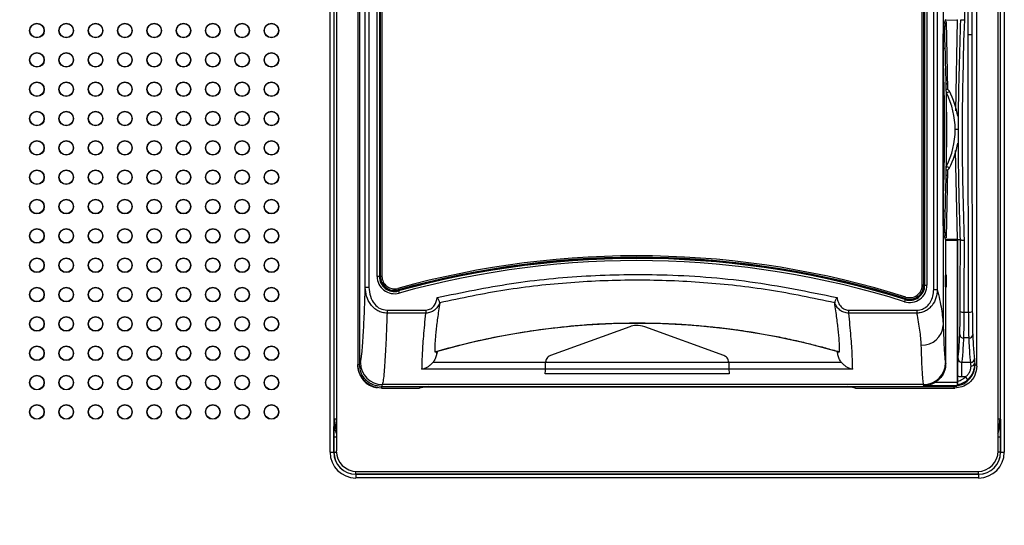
# Model space of a CAD drawing. Header units: millimetres. Extents: x 1141 to 9683, y 1625 to 6203.
# Tile 16 of 118: x 1621 to 1756, y 2592 to 2661. Entities that reach past the tile are written whole.
import ezdxf

# ---------------------------------------------------------------- set-up
doc = ezdxf.new("R2010")
doc.units = ezdxf.units.MM
doc.header["$LTSCALE"] = 25

msp = doc.modelspace()

# ---------------------------------------------------------------- linework, layer by layer
at = {"color": 7, "linetype": 'Continuous', "lineweight": 25}
for p, q in [((1663.59, 2602.18), (1663.59, 2725.17)), ((1664.09, 2725.17), (1664.09, 2602.18)), ((1755.07, 2602.18), (1755.07, 2725.17)), ((1755.57, 2725.17), (1755.57, 2602.18)), ((1664.16, 2606.75), (1664.16, 2718.1)), ((1664.44, 2717.95), (1664.44, 2602.37)), ((1754.73, 2602.37), (1754.73, 2717.95)), ((1755, 2718.1), (1755, 2606.75)), ((1667.36, 2713.17), (1667.36, 2614.17)), ((1667.58, 2713.17), (1667.58, 2614.17)), ((1751.81, 2613.94), (1751.81, 2713.39)), ((1668.39, 2624.66), (1668.39, 2708.75)), ((1668.89, 2708.75), (1668.89, 2624.66)), ((1670, 2626.16), (1670, 2708.09)), ((1670.31, 2708.09), (1670.31, 2626.16)), ((1670.36, 2708.09), (1670.36, 2626.16)), ((1670.46, 2626.16), (1670.46, 2708.09)), ((1670.66, 2708.09), (1670.66, 2626.16)), ((1744.37, 2624.96), (1744.37, 2680.2)), ((1744.57, 2680.2), (1744.57, 2624.96)), ((1744.66, 2624.96), (1744.66, 2680.21)), ((1744.72, 2624.96), (1744.72, 2680.21)), ((1745.02, 2680.21), (1745.02, 2624.96)), ((1747.24, 2680.92), (1747.24, 2619.45)), ((1745.94, 2624.36), (1745.94, 2678.71)), ((1746.43, 2678.71), (1746.43, 2624.36)), ((1747.29, 2660.34), (1747.58, 2661.22)), ((1747.56, 2661.13), (1749.13, 2661.11)), ((1747.65, 2660.9), (1747.83, 2651.63)), ((1749.13, 2661.11), (1748.92, 2648.75)), ((1750.13, 2661.15), (1750.05, 2659.15)), ((1750.64, 2659.15), (1751.14, 2659.15)), ((1747.24, 2634.99), (1747.24, 2657.34)), ((1747.83, 2652.4), (1747.65, 2652.4)), ((1747.83, 2652.4), (1747.83, 2651.63)), ((1749.22, 2646.17), (1748.87, 2646.17)), ((1748.86, 2643.33), (1749.13, 2631.23)), ((1747.83, 2640.7), (1747.65, 2631.44)), ((1747.83, 2639.94), (1747.65, 2639.93)), ((1747.83, 2640.7), (1747.83, 2639.94)), ((1747.58, 2631.12), (1747.29, 2631.99)), ((1749.13, 2631.23), (1747.56, 2631.2)), ((1747.58, 2631.12), (1749.11, 2631.15)), ((1747.58, 2626.33), (1747.58, 2631.12)), ((1747.58, 2631.12), (1749.13, 2631.12)), ((1749.11, 2631.15), (1749.11, 2631.15)), ((1749.11, 2631.12), (1749.11, 2631.15)), ((1749.13, 2631.12), (1749.13, 2611.76)), ((1749.19, 2631.17), (1749.19, 2611.25)), ((1670.31, 2626.16), (1670, 2626.16)), ((1670.36, 2626.16), (1670.31, 2626.16)), ((1670.66, 2626.16), (1670.46, 2626.16)), ((1747.56, 2625.47), (1747.56, 2625.55)), ((1747.58, 2626.3), (1747.58, 2626.33)), ((1747.68, 2626.33), (1747.58, 2626.33)), ((1747.68, 2624.72), (1747.68, 2626.33)), ((1668.89, 2624.66), (1668.39, 2624.66)), ((1672.82, 2624.52), (1672.87, 2624.33)), ((1672.9, 2624.23), (1672.91, 2624.18)), ((1672.91, 2624.18), (1672.99, 2623.89)), ((1744.57, 2624.96), (1744.37, 2624.96)), ((1744.66, 2624.96), (1744.72, 2624.96)), ((1744.72, 2624.96), (1745.02, 2624.96)), ((1745.94, 2624.36), (1746.43, 2624.36)), ((1747.68, 2624.9), (1747.57, 2624.9)), ((1747.57, 2624.88), (1747.68, 2624.88)), ((1747.58, 2614.29), (1747.58, 2624.72)), ((1747.58, 2624.72), (1747.58, 2624.72)), ((1747.58, 2624.72), (1747.68, 2624.72)), ((1678.54, 2622.57), (1678.54, 2622.53)), ((1732.43, 2622.53), (1732.43, 2622.57)), ((1742.05, 2623), (1741.96, 2622.71)), ((1742.06, 2623.05), (1742.05, 2623)), ((1742.16, 2623.34), (1742.1, 2623.15)), ((1671.35, 2621.55), (1676.65, 2621.55)), ((1671.35, 2621.55), (1671.35, 2621.15)), ((1676.65, 2621.15), (1671.35, 2621.15)), ((1676.65, 2621.55), (1676.65, 2621.15)), ((1734.32, 2621.55), (1743.65, 2621.55)), ((1734.32, 2621.55), (1734.32, 2621.15)), ((1743.65, 2621.15), (1734.32, 2621.15)), ((1743.65, 2621.55), (1743.65, 2621.15)), ((1750.05, 2621.28), (1750.71, 2621.28)), ((1704.46, 2619.29), (1693.64, 2615.36)), ((1717.32, 2615.36), (1706.51, 2619.29)), ((1750.76, 2617.77), (1750, 2617.77)), ((1677.89, 2615.88), (1678.06, 2615.86)), ((1678.17, 2615.89), (1678.09, 2615.46)), ((1732.87, 2615.46), (1732.8, 2615.89)), ((1732.91, 2615.86), (1733.07, 2615.88)), ((1677.64, 2614.47), (1692.98, 2614.47)), ((1692.98, 2614.47), (1717.98, 2614.47)), ((1717.98, 2614.47), (1733.32, 2614.47)), ((1749.76, 2614.45), (1751, 2614.45)), ((1749.76, 2612.46), (1749.76, 2614.45)), ((1667.36, 2614.17), (1667.58, 2614.17)), ((1692.97, 2613.51), (1676.12, 2613.51)), ((1717.99, 2613.51), (1692.97, 2613.51)), ((1734.84, 2613.51), (1717.99, 2613.51)), ((1751.58, 2614.17), (1751.81, 2613.94)), ((1668.3, 2611.88), (1668.46, 2612.04)), ((1718.03, 2612.86), (1692.93, 2612.86)), ((1749.23, 2611.87), (1749.23, 2612.52)), ((1750.27, 2612.46), (1749.76, 2612.46)), ((1750.62, 2612.1), (1750.27, 2612.46)), ((1670.58, 2611.17), (1748.58, 2611.17)), ((1670.58, 2611.17), (1670.58, 2610.94)), ((1670.58, 2611.17), (1748.57, 2611.17)), ((1670.58, 2610.94), (1675.72, 2610.94)), ((1744.55, 2611.41), (1670.71, 2611.41)), ((1677.02, 2611.17), (1675.72, 2610.94)), ((1675.72, 2610.94), (1676.11, 2611.1)), ((1676.11, 2611.1), (1734.86, 2611.1)), ((1735.25, 2610.94), (1734.23, 2611.17)), ((1734.86, 2611.1), (1735.25, 2610.94)), ((1735.25, 2610.94), (1748.81, 2610.94)), ((1748.81, 2610.94), (1748.58, 2611.17)), ((1748.58, 2611.17), (1748.58, 2611.17)), ((1664.12, 2606.71), (1664.16, 2606.75)), ((1664.16, 2606.75), (1664.44, 2606.75)), ((1754.73, 2606.75), (1755, 2606.75)), ((1755, 2606.75), (1755.04, 2606.71)), ((1664.1, 2602.2), (1664.1, 2604.28)), ((1664.1, 2604.28), (1664.44, 2604.28)), ((1754.73, 2604.28), (1755.06, 2604.28)), ((1755.06, 2604.28), (1755.06, 2602.2)), ((1663.59, 2602.18), (1664.09, 2602.18)), ((1664.09, 2602.18), (1664.1, 2602.2)), ((1664.1, 2602.2), (1664.44, 2602.2)), ((1755.06, 2602.2), (1754.72, 2602.2)), ((1755.06, 2602.2), (1755.07, 2602.18)), ((1755.07, 2602.18), (1755.57, 2602.18)), ((1667.1, 2599.2), (1667.09, 2599.18)), ((1667.09, 2599.18), (1667.09, 2598.68)), ((1667.09, 2599.18), (1752.07, 2599.18)), ((1752.07, 2598.68), (1667.09, 2598.68)), ((1667.1, 2599.2), (1667.1, 2599.57)), ((1752.06, 2599.2), (1667.1, 2599.2)), ((1667.23, 2599.57), (1751.93, 2599.57)), ((1752.06, 2599.2), (1752.06, 2599.57)), ((1752.07, 2599.18), (1752.06, 2599.2)), ((1752.07, 2599.18), (1752.07, 2598.68))]:
    msp.add_line(p, q, dxfattribs=at)
at = {"color": 7, "linetype": 'Continuous', "lineweight": 25, "flags": 128}
for points in [[(1749.13, 2661.11), (1749.12, 2661.15), (1749.11, 2661.18)], [(1747.65, 2652.41), (1747.75, 2652.4), (1747.83, 2652.4)], [(1747.83, 2639.94), (1747.73, 2639.93), (1747.65, 2639.92)], [(1749.11, 2631.15), (1749.12, 2631.19), (1749.13, 2631.23)], [(1749.19, 2631.17), (1749.41, 2631.17), (1749.59, 2631.17)], [(1746.2, 2611.76), (1747.84, 2611.76), (1749.13, 2611.76)], [(1749.13, 2611.26), (1746.59, 2611.26), (1744.59, 2611.26)]]:
    msp.add_lwpolyline(points, dxfattribs=at)
at = {"color": 7, "linetype": 'Continuous', "lineweight": 25}
for centre, radius in [((1623.58, 2659.68), 1), ((1623.58, 2659.68), 0.962), ((1627.58, 2659.68), 1), ((1627.58, 2659.68), 0.962), ((1631.58, 2659.68), 1), ((1631.58, 2659.68), 0.962), ((1635.58, 2659.68), 1), ((1635.58, 2659.68), 0.962), ((1639.58, 2659.68), 1), ((1639.58, 2659.68), 0.962), ((1643.58, 2659.68), 1), ((1643.58, 2659.68), 0.962), ((1647.58, 2659.68), 1), ((1647.58, 2659.68), 0.962), ((1651.58, 2659.68), 1), ((1651.58, 2659.68), 0.962), ((1655.58, 2659.68), 1), ((1655.58, 2659.68), 0.962), ((1623.58, 2655.68), 1), ((1623.58, 2655.68), 0.962), ((1627.58, 2655.68), 1), ((1627.58, 2655.68), 0.962), ((1631.58, 2655.68), 1), ((1631.58, 2655.68), 0.962), ((1635.58, 2655.68), 1), ((1635.58, 2655.68), 0.962), ((1639.58, 2655.68), 1), ((1639.58, 2655.68), 0.962), ((1643.58, 2655.68), 1), ((1643.58, 2655.68), 0.962), ((1647.58, 2655.68), 1), ((1647.58, 2655.68), 0.962), ((1651.58, 2655.68), 1), ((1651.58, 2655.68), 0.962), ((1655.58, 2655.68), 1), ((1655.58, 2655.68), 0.962), ((1623.58, 2651.68), 1), ((1623.58, 2651.68), 0.962), ((1627.58, 2651.68), 1), ((1627.58, 2651.68), 0.962), ((1631.58, 2651.68), 1), ((1631.58, 2651.68), 0.962), ((1635.58, 2651.68), 1), ((1635.58, 2651.68), 0.962), ((1639.58, 2651.68), 1), ((1639.58, 2651.68), 0.962), ((1643.58, 2651.68), 1), ((1643.58, 2651.68), 0.962), ((1647.58, 2651.68), 1), ((1647.58, 2651.68), 0.962), ((1651.58, 2651.68), 1), ((1651.58, 2651.68), 0.962), ((1655.58, 2651.68), 1), ((1655.58, 2651.68), 0.962), ((1623.58, 2647.68), 1), ((1623.58, 2647.68), 0.962), ((1627.58, 2647.68), 1), ((1627.58, 2647.68), 0.962), ((1631.58, 2647.68), 1), ((1631.58, 2647.68), 0.962), ((1635.58, 2647.68), 1), ((1635.58, 2647.68), 0.962), ((1639.58, 2647.68), 1), ((1639.58, 2647.68), 0.962), ((1643.58, 2647.68), 1), ((1643.58, 2647.68), 0.962), ((1647.58, 2647.68), 1), ((1647.58, 2647.68), 0.962), ((1651.58, 2647.68), 1), ((1651.58, 2647.68), 0.962), ((1655.58, 2647.68), 1), ((1655.58, 2647.68), 0.962), ((1623.58, 2643.68), 1), ((1623.58, 2643.68), 0.962), ((1627.58, 2643.68), 1), ((1627.58, 2643.68), 0.962), ((1631.58, 2643.68), 1), ((1631.58, 2643.68), 0.962), ((1635.58, 2643.68), 1), ((1635.58, 2643.68), 0.962), ((1639.58, 2643.68), 1), ((1639.58, 2643.68), 0.962), ((1643.58, 2643.68), 1), ((1643.58, 2643.68), 0.962), ((1647.58, 2643.68), 1), ((1647.58, 2643.68), 0.962), ((1651.58, 2643.68), 1), ((1651.58, 2643.68), 0.962), ((1655.58, 2643.68), 1), ((1655.58, 2643.68), 0.962), ((1623.58, 2639.68), 1), ((1623.58, 2639.68), 0.962), ((1627.58, 2639.68), 1), ((1627.58, 2639.68), 0.962), ((1631.58, 2639.68), 1), ((1631.58, 2639.68), 0.962), ((1635.58, 2639.68), 1), ((1635.58, 2639.68), 0.962), ((1639.58, 2639.68), 1), ((1639.58, 2639.68), 0.962), ((1643.58, 2639.68), 1), ((1643.58, 2639.68), 0.962), ((1647.58, 2639.68), 1), ((1647.58, 2639.68), 0.962), ((1651.58, 2639.68), 1), ((1651.58, 2639.68), 0.962), ((1655.58, 2639.68), 1), ((1655.58, 2639.68), 0.962), ((1623.58, 2635.68), 1), ((1623.58, 2635.68), 0.962), ((1627.58, 2635.68), 1), ((1627.58, 2635.68), 0.962), ((1631.58, 2635.68), 1), ((1631.58, 2635.68), 0.962), ((1635.58, 2635.68), 1), ((1635.58, 2635.68), 0.962), ((1639.58, 2635.68), 1), ((1639.58, 2635.68), 0.962), ((1643.58, 2635.68), 1), ((1643.58, 2635.68), 0.962), ((1647.58, 2635.68), 1), ((1647.58, 2635.68), 0.962), ((1651.58, 2635.68), 1), ((1651.58, 2635.68), 0.962), ((1655.58, 2635.68), 1), ((1655.58, 2635.68), 0.962), ((1623.58, 2631.68), 1), ((1623.58, 2631.68), 0.962), ((1627.58, 2631.68), 1), ((1627.58, 2631.68), 0.962), ((1631.58, 2631.68), 1), ((1631.58, 2631.68), 0.962), ((1635.58, 2631.68), 1), ((1635.58, 2631.68), 0.962), ((1639.58, 2631.68), 1), ((1639.58, 2631.68), 0.962), ((1643.58, 2631.68), 1), ((1643.58, 2631.68), 0.962), ((1647.58, 2631.68), 1), ((1647.58, 2631.68), 0.962), ((1651.58, 2631.68), 1), ((1651.58, 2631.68), 0.962), ((1655.58, 2631.68), 1), ((1655.58, 2631.68), 0.962), ((1623.58, 2627.68), 1), ((1623.58, 2627.68), 0.962), ((1627.58, 2627.68), 1), ((1627.58, 2627.68), 0.962), ((1631.58, 2627.68), 1), ((1631.58, 2627.68), 0.962), ((1635.58, 2627.68), 1), ((1635.58, 2627.68), 0.962), ((1639.58, 2627.68), 1), ((1639.58, 2627.68), 0.962), ((1643.58, 2627.68), 1), ((1643.58, 2627.68), 0.962), ((1647.58, 2627.68), 1), ((1647.58, 2627.68), 0.962), ((1651.58, 2627.68), 1), ((1651.58, 2627.68), 0.962), ((1655.58, 2627.68), 1), ((1655.58, 2627.68), 0.962), ((1623.58, 2623.68), 1), ((1623.58, 2623.68), 0.962), ((1627.58, 2623.68), 1), ((1627.58, 2623.68), 0.962), ((1631.58, 2623.68), 1), ((1631.58, 2623.68), 0.962), ((1635.58, 2623.68), 1), ((1635.58, 2623.68), 0.962), ((1639.58, 2623.68), 1), ((1639.58, 2623.68), 0.962), ((1643.58, 2623.68), 1), ((1643.58, 2623.68), 0.962), ((1647.58, 2623.68), 1), ((1647.58, 2623.68), 0.962), ((1651.58, 2623.68), 1), ((1651.58, 2623.68), 0.962), ((1655.58, 2623.68), 1), ((1655.58, 2623.68), 0.962), ((1623.58, 2619.68), 1), ((1623.58, 2619.68), 0.962), ((1627.58, 2619.68), 1), ((1627.58, 2619.68), 0.962), ((1631.58, 2619.68), 1), ((1631.58, 2619.68), 0.962), ((1635.58, 2619.68), 1), ((1635.58, 2619.68), 0.962), ((1639.58, 2619.68), 1), ((1639.58, 2619.68), 0.962), ((1643.58, 2619.68), 1), ((1643.58, 2619.68), 0.962), ((1647.58, 2619.68), 1), ((1647.58, 2619.68), 0.962), ((1651.58, 2619.68), 1), ((1651.58, 2619.68), 0.962), ((1655.58, 2619.68), 1), ((1655.58, 2619.68), 0.962), ((1623.58, 2615.68), 1), ((1623.58, 2615.68), 0.962), ((1627.58, 2615.68), 1), ((1627.58, 2615.68), 0.962), ((1631.58, 2615.68), 1), ((1631.58, 2615.68), 0.962), ((1635.58, 2615.68), 1), ((1635.58, 2615.68), 0.962), ((1639.58, 2615.68), 1), ((1639.58, 2615.68), 0.962), ((1643.58, 2615.68), 1), ((1643.58, 2615.68), 0.962), ((1647.58, 2615.68), 1), ((1647.58, 2615.68), 0.962), ((1651.58, 2615.68), 1), ((1651.58, 2615.68), 0.962), ((1655.58, 2615.68), 1), ((1655.58, 2615.68), 0.962), ((1623.58, 2611.68), 1), ((1623.58, 2611.68), 0.962), ((1627.58, 2611.68), 1), ((1627.58, 2611.68), 0.962), ((1631.58, 2611.68), 1), ((1631.58, 2611.68), 0.962), ((1635.58, 2611.68), 1), ((1635.58, 2611.68), 0.962), ((1639.58, 2611.68), 1), ((1639.58, 2611.68), 0.962), ((1643.58, 2611.68), 1), ((1643.58, 2611.68), 0.962), ((1647.58, 2611.68), 1), ((1647.58, 2611.68), 0.962), ((1651.58, 2611.68), 1), ((1651.58, 2611.68), 0.962), ((1655.58, 2611.68), 1), ((1655.58, 2611.68), 0.962), ((1623.58, 2607.68), 1), ((1623.58, 2607.68), 0.962), ((1627.58, 2607.68), 1), ((1627.58, 2607.68), 0.962), ((1631.58, 2607.68), 1), ((1631.58, 2607.68), 0.962), ((1635.58, 2607.68), 1), ((1635.58, 2607.68), 0.962), ((1639.58, 2607.68), 1), ((1639.58, 2607.68), 0.962), ((1643.58, 2607.68), 1), ((1643.58, 2607.68), 0.962), ((1647.58, 2607.68), 1), ((1647.58, 2607.68), 0.962), ((1651.58, 2607.68), 1), ((1651.58, 2607.68), 0.962), ((1655.58, 2607.68), 1), ((1655.58, 2607.68), 0.962)]:
    msp.add_circle(centre, radius, dxfattribs=at)
for centre, radius, start, end in [((1747.15, 2660.02), 0.25, 2.6461, 73.3497), ((1745.59, 2703.3), 46.05, 272.0577, 272.3411), ((1747.66, 2651.17), 0.5, 27.0298, 89.9981), ((1741.02, 2664.47), 14.87, 296.5525, 298.4495), ((1737.87, 2646.17), 11, 359.9998, 27.0319), ((1737.86, 2646.17), 11.5, 9.1235, 27.032), ((1737.87, 2646.17), 11, 332.9681, 0.0002), ((1737.86, 2646.17), 11.5, 332.968, 350.8765), ((1747.66, 2641.17), 0.5, 270.0019, 332.9702), ((1741.02, 2627.87), 14.87, 61.5505, 63.4475), ((1745.59, 2589.03), 46.05, 87.6589, 87.9423), ((1747.15, 2632.31), 0.25, 286.794, 357.3539), ((1705.48, 2506.67), 122.3, 72.5503, 105.4914), ((1705.48, 2506.67), 122.1, 72.5503, 105.4914), ((1705.48, 2506.67), 122, 72.5519, 105.4914), ((1705.48, 2506.67), 121.94, 72.5519, 105.4914), ((1705.48, 2506.67), 121.64, 72.5519, 105.4914), ((1672.36, 2626.16), 2.36, 180, 285.4914), ((1672.36, 2626.16), 2.06, 180, 285.4914), ((1672.36, 2626.16), 2, 180, 285.4914), ((1672.36, 2626.16), 1.9, 180, 285.4914), ((1672.36, 2626.16), 1.7, 180, 285.4914), ((1742.66, 2624.96), 2.36, 252.5519, 0), ((1742.66, 2624.96), 2.06, 252.5519, 0), ((1742.66, 2624.96), 2, 252.5519, 0), ((1742.67, 2624.96), 1.9, 252.5503, 0), ((1742.67, 2624.96), 1.7, 252.5503, 0), ((1749.94, 2621.93), 0.662, 234.2386, 279.8332), ((1750.83, 2621.93), 0.662, 260.1668, 305.7614), ((1705.48, 2521.31), 98.45, 73.8255, 106.1745), ((1744.37, 2619.66), 2.88, 267.3958, 355.9428), ((1749.99, 2618.25), 0.488, 182.4962, 271.5108), ((1750.78, 2618.25), 0.488, 268.4892, 357.5038), ((1670.71, 2614.41), 3, 180.1907, 269.9381), ((1744.55, 2614.41), 3, 270.0144, 359.8459), ((1751, 2614.95), 0.5, 269.9746, 359.7356), ((1670.38, 2613.97), 3, 180, 263.2385), ((1751.08, 2614.4), 0.456, 263.5618, 349.4367), ((1667.23, 2602.37), 2.8, 180, 270), ((1751.93, 2602.37), 2.8, 270, 0)]:
    msp.add_arc(centre, radius, start, end, dxfattribs=at)
for centre, major_axis, ratio, start_param, end_param in [((1667.12, 2606.71), (2.12, 2.12), 0.999594, 2.356347, 2.792681), ((1667.16, 2606.75), (2.12, 2.12), 0.999797, 2.356347, 2.742141), ((1752.04, 2606.71), (2.12, -2.12), 0.999594, 0.348978, 0.785246), ((1752, 2606.75), (-2.12, 2.12), 0.999797, 3.541107, 3.926839), ((1667.09, 2602.18), (2.48, 2.48), 0.999695, 2.356347, 3.926839), ((1667.09, 2602.18), (2.12, 2.12), 0.999594, 2.356347, 3.926839), ((1667.1, 2602.2), (2.12, 2.12), 0.999797, 2.356347, 3.926839), ((1752.06, 2602.2), (-2.12, 2.12), 0.999797, 2.356347, 3.926839), ((1752.07, 2602.18), (-2.48, 2.48), 0.999695, 2.356347, 3.926839), ((1752.07, 2602.18), (2.12, -2.12), 0.999594, 5.497939, 7.068431)]:
    msp.add_ellipse(centre, major_axis=major_axis, ratio=ratio, start_param=start_param, end_param=end_param, dxfattribs=at)
for points, knots in [([(1696.47, 2327.83), (1696.5, 2323.79), (1696.56, 2315.86), (1696.36, 2303.62), (1695.97, 2291.45), (1695.37, 2279.32), (1694.52, 2266.08), (1693.35, 2251.72), (1691.82, 2236.23), (1689.97, 2220.29), (1687.8, 2203.92), (1685.29, 2187.17), (1682.58, 2170.79), (1679.69, 2154.79), (1676.65, 2139.21), (1673.36, 2123.49), (1669.84, 2107.68), (1666.09, 2091.83), (1662.27, 2076.59), (1658.42, 2061.95), (1654.55, 2047.94), (1650.48, 2033.8), (1646.22, 2019.63), (1641.8, 2005.52), (1637.47, 1992.27), (1633.1, 1979.37), (1628.71, 1966.88), (1624.34, 1954.88), (1620.21, 1943.92), (1616.35, 1933.98), (1612.77, 1925.02), (1609.49, 1917.01), (1606.53, 1909.93), (1603.41, 1902.65), (1600.15, 1895.22), (1596.76, 1887.67), (1593.74, 1881.11), (1591.1, 1875.51), (1589.25, 1871.66), (1588.1, 1869.28), (1587.44, 1867.91), (1586.6, 1866.2), (1585.46, 1863.89), (1583.96, 1860.89), (1582.15, 1857.29), (1580.11, 1853.31), (1577.96, 1849.19), (1575.12, 1843.83), (1571.58, 1837.33), (1566.98, 1829.17), (1561.86, 1820.46), (1556.05, 1811.04), (1551.11, 1803.49), (1547.37, 1798.04), (1545.16, 1794.9), (1543.33, 1792.35), (1541.86, 1790.35), (1540.55, 1788.59), (1539.18, 1786.77), (1537.46, 1784.54), (1535.35, 1781.85), (1532.79, 1778.7), (1529.84, 1775.2), (1526.48, 1771.38), (1522.9, 1767.55), (1519.32, 1763.95), (1516.05, 1760.87), (1513.21, 1758.37), (1510.78, 1756.35), (1508.56, 1754.61), (1506.37, 1753), (1504.06, 1751.41), (1501.45, 1749.75), (1498.57, 1748.13), (1495.86, 1746.82), (1493.55, 1745.88), (1491.35, 1745.11), (1488.93, 1744.45), (1486.45, 1744.04), (1484.26, 1743.89), (1482.23, 1743.94), (1480.25, 1744.2), (1478.28, 1744.68), (1476.2, 1745.43), (1473.82, 1746.61), (1471.55, 1748.08), (1469.45, 1749.72), (1467.65, 1751.31), (1465.55, 1753.37), (1463.1, 1756.1), (1460.43, 1759.49), (1458.04, 1762.85), (1455.03, 1767.45), (1451.35, 1773.8), (1446.98, 1782.45), (1442.6, 1792.32), (1438.48, 1802.79), (1434.62, 1813.7), (1430.98, 1824.94), (1427.39, 1837.1), (1423.83, 1850.19), (1420.33, 1864.21), (1416.89, 1879.17), (1413.52, 1894.99), (1409.63, 1914.82), (1405.37, 1938.69), (1400.91, 1966.65), (1396.78, 1995.42), (1392.79, 2026.17), (1388.96, 2058.79), (1385.35, 2093.08), (1382.07, 2127.64), (1379.08, 2162.29), (1376.38, 2196.9), (1373.97, 2230.66), (1371.83, 2263.49), (1369.93, 2295.27), (1368.21, 2326.59), (1366.65, 2357.48), (1364.94, 2394.36), (1363.13, 2437.75), (1361.32, 2488.02), (1359.74, 2539.15), (1358.37, 2591.04), (1357.22, 2643.58), (1356.27, 2696.65), (1355.52, 2750.16), (1354.97, 2801.82), (1354.6, 2851.52), (1354.37, 2899.15), (1354.26, 2946.76), (1354.28, 2990.66), (1354.37, 3030.51), (1354.51, 3066.04), (1354.7, 3100.6), (1354.94, 3135.02), (1355.23, 3169.23), (1355.58, 3203.18), (1355.96, 3235.92), (1356.36, 3267.46), (1356.77, 3297.81), (1357.18, 3324.99), (1357.56, 3349.17), (1357.91, 3370.65), (1358.28, 3391.96), (1358.67, 3413.47), (1359.08, 3435.44), (1359.62, 3463.04), (1360.3, 3496.42), (1360.98, 3527.48), (1361.51, 3550.95), (1361.87, 3566.64), (1362.24, 3582.69), (1362.67, 3600.43), (1363.15, 3620.1), (1363.7, 3641.72), (1364.27, 3664.14), (1364.88, 3687.2), (1365.52, 3710.75), (1366.13, 3732.77), (1366.7, 3753.11), (1367.23, 3771.65), (1367.77, 3790.06), (1368.3, 3808.2), (1368.77, 3824.26), (1369.19, 3838.19), (1369.54, 3849.88), (1369.87, 3860.75), (1370.16, 3870.67), (1370.43, 3879.69), (1370.68, 3887.86), (1370.91, 3895.6), (1371.12, 3902.87), (1371.31, 3909.6), (1371.47, 3915.47), (1371.61, 3920.58), (1371.73, 3925.01), (1371.83, 3928.82), (1371.9, 3932.11), (1371.97, 3934.94), (1372.01, 3936.82), (1372.03, 3937.76), (1372.03, 3937.91)], [0, 0, 0, 0, 0.005477, 0.0107498, 0.0158337, 0.0207433, 0.0254915, 0.0314852, 0.0372469, 0.0427979, 0.0488727, 0.0547212, 0.0603618, 0.0658097, 0.0710766, 0.0761719, 0.0816835, 0.0869961, 0.0921147, 0.0970427, 0.1017821, 0.1063344, 0.1114602, 0.1163275, 0.1209363, 0.1252866, 0.1299167, 0.1342141, 0.1381801, 0.1418165, 0.1451257, 0.1481104, 0.1507739, 0.1531194, 0.1564078, 0.159334, 0.1619041, 0.1641236, 0.1659975, 0.1665129, 0.1669972, 0.1676484, 0.1685961, 0.1698149, 0.1713147, 0.1730354, 0.174764, 0.1764799, 0.1798126, 0.183094, 0.1871429, 0.1914662, 0.1960308, 0.1978661, 0.1994152, 0.2006861, 0.201686, 0.2024672, 0.2033863, 0.2045122, 0.2059825, 0.2076932, 0.2096691, 0.2118982, 0.2143522, 0.2166671, 0.218809, 0.2205776, 0.2220539, 0.2234298, 0.2247505, 0.2261644, 0.227778, 0.229692, 0.2316189, 0.2329274, 0.2341158, 0.2360129, 0.2378671, 0.2393151, 0.2408283, 0.2423634, 0.2437752, 0.2452473, 0.2468473, 0.2484773, 0.2496784, 0.2506602, 0.2516121, 0.2534181, 0.2550747, 0.2565527, 0.257941, 0.2609257, 0.2642158, 0.2678342, 0.2717995, 0.2754102, 0.2792854, 0.2834325, 0.2878584, 0.2925688, 0.2975693, 0.3028643, 0.3083743, 0.3173169, 0.3265615, 0.3360576, 0.3457574, 0.3569194, 0.3682209, 0.379604, 0.391016, 0.402408, 0.4137351, 0.4243186, 0.4347764, 0.4450794, 0.4552015, 0.4652253, 0.4814371, 0.4979619, 0.5147646, 0.5318095, 0.5490603, 0.5664805, 0.5840327, 0.6016794, 0.6172565, 0.6328515, 0.6484382, 0.6639636, 0.6758856, 0.6874899, 0.6987703, 0.7097217, 0.7211745, 0.7322362, 0.7429048, 0.7531803, 0.7630639, 0.7725582, 0.7797471, 0.7866999, 0.7935607, 0.8005789, 0.8077485, 0.8150581, 0.827618, 0.8404734, 0.8455898, 0.8507368, 0.8559641, 0.8614498, 0.8683157, 0.8755179, 0.8830246, 0.890802, 0.898815, 0.907028, 0.9135068, 0.9200693, 0.9267019, 0.933393, 0.9401351, 0.9449804, 0.949771, 0.954324, 0.9586468, 0.9627539, 0.9666589, 0.9703735, 0.9744802, 0.9783553, 0.9820094, 0.9854476, 0.9886722, 0.9916838, 0.9944817, 0.9970649, 0.9995468, 1, 1, 1, 1]), ([(1750.04, 2700.32), (1750.05, 2696.02), (1750.09, 2687.43), (1750.12, 2674.32), (1750.13, 2665.54), (1750.13, 2661.15)], [0, 0, 0, 0, 0.334523, 0.667857, 1, 1, 1, 1]), ([(1750.64, 2659.15), (1750.64, 2663.76), (1750.64, 2672.99), (1750.67, 2686.78), (1750.71, 2695.8), (1750.73, 2700.32)], [0, 0, 0, 0, 0.3321413, 0.6654744, 1, 1, 1, 1]), ([(1751.23, 2700.2), (1751.21, 2696.43), (1751.18, 2688.89), (1751.16, 2678.2), (1751.14, 2668.28), (1751.14, 2662.19), (1751.14, 2659.15)], [0, 0, 0, 0, 0.279755, 0.56006, 0.780247, 1, 1, 1, 1]), ([(1747.24, 2657.34), (1747.24, 2657.75), (1747.24, 2658.61), (1747.26, 2659.6), (1747.27, 2660.2), (1747.28, 2660.29), (1747.29, 2660.34)], [0, 0, 0, 0, 0.270897, 0.562237, 0.789068, 1, 1, 1, 1]), ([(1747.4, 2660.03), (1747.39, 2659.96), (1747.39, 2659.83), (1747.41, 2659.09), (1747.43, 2658.2), (1747.46, 2657.59), (1747.47, 2657.28)], [0, 0, 0, 0, 0.280066, 0.559623, 0.779748, 1, 1, 1, 1]), ([(1747.65, 2660.9), (1747.62, 2660.8), (1747.57, 2660.64), (1747.51, 2660.41), (1747.45, 2660.22), (1747.42, 2660.1), (1747.4, 2660.03)], [0, 0, 0, 0, 0.34, 0.56, 0.78, 1, 1, 1, 1]), ([(1749.59, 2631.17), (1749.5, 2633.95), (1749.33, 2639.5), (1749.28, 2649.51), (1749.5, 2656.74), (1749.63, 2661.16)], [0, 0, 0, 0, 0.2800108, 0.5600769, 1, 1, 1, 1]), ([(1749.63, 2661.16), (1749.63, 2661.16), (1749.64, 2661.16), (1749.7, 2661.16), (1749.79, 2661.16), (1749.89, 2661.16), (1750, 2661.16), (1750.09, 2661.15), (1750.13, 2661.15)], [0, 0, 0, 0, 0.161975, 0.389558, 0.528019, 0.679328, 0.838691, 1, 1, 1, 1]), ([(1750.05, 2659.15), (1749.93, 2654.45), (1749.69, 2645.05), (1749.96, 2635.75), (1750.09, 2631.1)], [0, 0, 0, 0, 0.500007, 1, 1, 1, 1]), ([(1750.71, 2621.28), (1750.7, 2625.44), (1750.67, 2633.77), (1750.64, 2646.44), (1750.64, 2654.92), (1750.64, 2659.15)], [0, 0, 0, 0, 0.334338, 0.667671, 1, 1, 1, 1]), ([(1751.14, 2659.15), (1751.14, 2655.6), (1751.14, 2648.49), (1751.16, 2638.62), (1751.18, 2629.58), (1751.2, 2624.12), (1751.21, 2621.39)], [0, 0, 0, 0, 0.279792, 0.560049, 0.780207, 1, 1, 1, 1]), ([(1747.23, 2635.06), (1747.34, 2639.21), (1747.54, 2646.61), (1747.32, 2654.02), (1747.23, 2657.28)], [0, 0, 0, 0, 0.55998, 1, 1, 1, 1]), ([(1747.65, 2639.92), (1747.68, 2642.26), (1747.74, 2646.42), (1747.67, 2650.58), (1747.65, 2652.41)], [0, 0, 0, 0, 0.5599939, 1, 1, 1, 1]), ([(1747.29, 2631.99), (1747.28, 2632.07), (1747.27, 2632.21), (1747.25, 2633.02), (1747.24, 2634.01), (1747.24, 2634.67), (1747.24, 2634.99)], [0, 0, 0, 0, 0.270934, 0.562284, 0.789098, 1, 1, 1, 1]), ([(1747.47, 2635.05), (1747.45, 2634.66), (1747.43, 2633.88), (1747.4, 2632.99), (1747.39, 2632.44), (1747.4, 2632.35), (1747.4, 2632.3)], [0, 0, 0, 0, 0.280082, 0.559641, 0.779758, 1, 1, 1, 1]), ([(1747.4, 2632.3), (1747.43, 2632.2), (1747.47, 2632.04), (1747.54, 2631.82), (1747.59, 2631.63), (1747.63, 2631.5), (1747.65, 2631.44)], [0, 0, 0, 0, 0.34, 0.56, 0.78, 1, 1, 1, 1]), ([(1749.55, 2621.39), (1749.56, 2623.21), (1749.57, 2626.46), (1749.58, 2629.73), (1749.59, 2631.17)], [0, 0, 0, 0, 0.56, 1, 1, 1, 1]), ([(1749.59, 2631.17), (1749.59, 2631.17), (1749.6, 2631.15), (1749.66, 2631.13), (1749.75, 2631.11), (1749.85, 2631.1), (1749.96, 2631.1), (1750.04, 2631.1), (1750.09, 2631.1)], [0, 0, 0, 0, 0.162129, 0.389714, 0.528109, 0.67934, 0.838657, 1, 1, 1, 1]), ([(1749.59, 2631.17), (1749.59, 2631.17), (1749.59, 2631.17), (1749.59, 2631.17), (1749.59, 2631.17)], [0, 0, 0, 0, 0.5600134, 1, 1, 1, 1]), ([(1750.09, 2631.1), (1750.08, 2629.26), (1750.07, 2625.97), (1750.06, 2622.71), (1750.05, 2621.28)], [0, 0, 0, 0, 0.56, 1, 1, 1, 1]), ([(1678.21, 2623.29), (1681.57, 2623.98), (1688.28, 2625.37), (1698.53, 2626.36), (1709.41, 2626.53), (1720.9, 2625.69), (1728.8, 2624.09), (1732.75, 2623.29)], [0, 0, 0, 0, 0.186901, 0.373493, 0.560594, 0.780037, 1, 1, 1, 1]), ([(1732.43, 2622.57), (1729.47, 2623.19), (1723.55, 2624.42), (1714.54, 2625.41), (1705.48, 2625.76), (1696.42, 2625.41), (1687.4, 2624.42), (1681.49, 2623.19), (1678.54, 2622.57)], [0, 0, 0, 0, 0.166884, 0.333204, 0.499924, 0.667115, 0.833519, 1, 1, 1, 1]), ([(1747.56, 2625.55), (1747.56, 2625.65), (1747.56, 2625.86), (1747.57, 2626.1), (1747.57, 2626.25), (1747.57, 2626.28), (1747.58, 2626.3)], [0, 0, 0, 0, 0.271319, 0.562128, 0.788646, 1, 1, 1, 1]), ([(1747.58, 2624.72), (1747.57, 2624.74), (1747.57, 2624.77), (1747.57, 2624.97), (1747.56, 2625.22), (1747.56, 2625.39), (1747.56, 2625.47)], [0, 0, 0, 0, 0.270501, 0.562397, 0.789531, 1, 1, 1, 1]), ([(1667.71, 2614.4), (1667.78, 2614.72), (1667.91, 2615.35), (1668.1, 2617.83), (1668.26, 2620.93), (1668.35, 2623.42), (1668.39, 2624.66)], [0, 0, 0, 0, 0.278594, 0.56036, 0.781431, 1, 1, 1, 1]), ([(1671.35, 2621.15), (1671.13, 2621.17), (1670.69, 2621.2), (1670.08, 2621.46), (1669.55, 2621.84), (1668.98, 2622.47), (1668.49, 2623.42), (1668.42, 2624.25), (1668.39, 2624.66)], [0, 0, 0, 0, 0.128929, 0.257497, 0.384791, 0.510415, 0.756904, 1, 1, 1, 1]), ([(1668.89, 2624.66), (1668.92, 2624.25), (1668.99, 2623.43), (1669.56, 2622.41), (1670.38, 2621.7), (1671.03, 2621.6), (1671.35, 2621.55)], [0, 0, 0, 0, 0.280447, 0.56064, 0.780674, 1, 1, 1, 1]), ([(1746.43, 2624.36), (1746.39, 2623.98), (1746.32, 2623.22), (1745.86, 2622.34), (1745.32, 2621.77), (1744.83, 2621.43), (1744.26, 2621.2), (1743.86, 2621.17), (1743.65, 2621.15)], [0, 0, 0, 0, 0.2417752, 0.4888406, 0.6152613, 0.7428737, 0.870647, 1, 1, 1, 1]), ([(1743.65, 2621.55), (1743.91, 2621.58), (1744.41, 2621.64), (1745.06, 2622.06), (1745.56, 2622.69), (1745.88, 2623.48), (1745.92, 2624.06), (1745.94, 2624.36)], [0, 0, 0, 0, 0.187189, 0.373926, 0.560891, 0.780916, 1, 1, 1, 1]), ([(1746.43, 2624.36), (1746.64, 2623.44), (1747.07, 2621.62), (1747.18, 2620.17), (1747.24, 2619.45)], [0, 0, 0, 0, 0.502212, 1, 1, 1, 1]), ([(1676.65, 2621.55), (1676.88, 2621.6), (1677.36, 2621.68), (1677.98, 2622.32), (1678.12, 2622.92), (1678.21, 2623.29)], [0, 0, 0, 0, 0.279257, 0.560136, 1, 1, 1, 1]), ([(1678.54, 2622.53), (1678.45, 2622.35), (1678.27, 2621.99), (1677.84, 2621.55), (1677.29, 2621.22), (1676.86, 2621.17), (1676.65, 2621.15)], [0, 0, 0, 0, 0.242077, 0.488677, 0.741651, 1, 1, 1, 1]), ([(1678.54, 2622.53), (1678.48, 2622.18), (1678.38, 2621.46), (1678.24, 2620.46), (1678.12, 2619.52), (1678.01, 2618.64), (1677.94, 2617.83), (1677.89, 2617.1), (1677.87, 2616.44), (1677.89, 2616.06), (1677.89, 2615.88)], [0, 0, 0, 0, 0.125093, 0.250087, 0.374375, 0.500086, 0.626407, 0.750072, 0.875005, 1, 1, 1, 1]), ([(1678.54, 2622.57), (1678.53, 2622.62), (1678.52, 2622.73), (1678.45, 2622.9), (1678.34, 2623.09), (1678.26, 2623.22), (1678.21, 2623.29)], [0, 0, 0, 0, 0.239291, 0.499218, 0.726242, 1, 1, 1, 1]), ([(1732.75, 2623.29), (1732.71, 2623.22), (1732.62, 2623.09), (1732.52, 2622.9), (1732.44, 2622.73), (1732.43, 2622.62), (1732.43, 2622.57)], [0, 0, 0, 0, 0.273747, 0.500821, 0.760705, 1, 1, 1, 1]), ([(1733.07, 2615.88), (1733.08, 2616.06), (1733.09, 2616.44), (1733.07, 2617.1), (1733.03, 2617.83), (1732.95, 2618.64), (1732.85, 2619.52), (1732.73, 2620.46), (1732.59, 2621.46), (1732.48, 2622.18), (1732.43, 2622.53)], [0, 0, 0, 0, 0.1249855, 0.2498838, 0.3735492, 0.4998766, 0.625595, 0.7498986, 0.8749047, 1, 1, 1, 1]), ([(1734.32, 2621.15), (1734.1, 2621.17), (1733.68, 2621.22), (1733.13, 2621.55), (1732.69, 2621.99), (1732.52, 2622.35), (1732.43, 2622.53)], [0, 0, 0, 0, 0.258349, 0.511323, 0.757923, 1, 1, 1, 1]), ([(1732.75, 2623.29), (1732.8, 2623.05), (1732.89, 2622.58), (1733.26, 2622.02), (1733.76, 2621.63), (1734.13, 2621.58), (1734.32, 2621.55)], [0, 0, 0, 0, 0.280935, 0.560832, 0.78068, 1, 1, 1, 1]), ([(1671.35, 2621.15), (1671.34, 2620.72), (1671.31, 2619.85), (1671.26, 2618.63), (1671.21, 2617.46), (1671.16, 2616.35), (1671.1, 2615.32), (1671.03, 2614.2), (1670.95, 2613.03), (1670.83, 2611.94), (1670.75, 2611.59), (1670.71, 2611.41)], [0, 0, 0, 0, 0.077287, 0.156996, 0.239128, 0.323682, 0.41066, 0.50006, 0.642493, 0.809142, 1, 1, 1, 1]), ([(1676.12, 2613.51), (1676.14, 2614.12), (1676.16, 2615.36), (1676.34, 2617.92), (1676.54, 2620.07), (1676.65, 2621.15)], [0, 0, 0, 0, 0.330908, 0.664199, 1, 1, 1, 1]), ([(1734.32, 2621.15), (1734.42, 2620.07), (1734.63, 2617.92), (1734.8, 2615.36), (1734.83, 2614.12), (1734.84, 2613.51)], [0, 0, 0, 0, 0.335801, 0.669092, 1, 1, 1, 1]), ([(1744.24, 2616.78), (1744.2, 2617.44), (1744.11, 2618.76), (1743.81, 2620.35), (1743.65, 2621.15)], [0, 0, 0, 0, 0.49975, 1, 1, 1, 1]), ([(1749.5, 2618.23), (1749.51, 2618.41), (1749.52, 2618.76), (1749.54, 2619.8), (1749.55, 2620.79), (1749.55, 2621.39)], [0, 0, 0, 0, 0.277055, 0.562296, 1, 1, 1, 1]), ([(1750.05, 2621.28), (1750.05, 2620.93), (1750.05, 2620.21), (1750.04, 2619.23), (1750.02, 2618.34), (1750.01, 2617.96), (1750, 2617.77)], [0, 0, 0, 0, 0.22334, 0.464465, 0.723357, 1, 1, 1, 1]), ([(1750.76, 2617.77), (1750.76, 2617.96), (1750.74, 2618.34), (1750.73, 2619.23), (1750.72, 2620.21), (1750.72, 2620.93), (1750.71, 2621.28)], [0, 0, 0, 0, 0.276643, 0.535535, 0.77666, 1, 1, 1, 1]), ([(1751.21, 2621.39), (1751.22, 2621.01), (1751.22, 2620.23), (1751.24, 2619.04), (1751.25, 2618.54), (1751.26, 2618.23)], [0, 0, 0, 0, 0.277028, 0.562262, 1, 1, 1, 1]), ([(1677.89, 2615.88), (1679.14, 2616.23), (1681.8, 2616.97), (1685.86, 2617.87), (1689.78, 2618.58), (1693.89, 2619.16), (1697.6, 2619.53), (1701.65, 2619.77), (1704.77, 2619.83), (1707.63, 2619.8), (1709.73, 2619.73), (1712.06, 2619.61), (1714.49, 2619.42), (1716.71, 2619.18), (1718.33, 2618.98), (1719.67, 2618.8), (1721.15, 2618.57), (1723.03, 2618.25), (1725.18, 2617.84), (1727.31, 2617.38), (1729.32, 2616.9), (1731.19, 2616.41), (1732.44, 2616.06), (1733.07, 2615.88)], [0, 0, 0, 0, 0.069554, 0.148109, 0.222973, 0.28328, 0.370591, 0.422776, 0.501056, 0.538051, 0.576199, 0.613654, 0.662997, 0.707062, 0.733497, 0.750579, 0.779444, 0.813653, 0.853208, 0.896413, 0.930624, 0.964412, 1, 1, 1, 1]), ([(1706.51, 2619.29), (1706.12, 2619.39), (1705.43, 2619.56), (1704.75, 2619.38), (1704.46, 2619.29)], [0, 0, 0, 0, 0.559999, 1, 1, 1, 1]), ([(1706.51, 2619.29), (1706.12, 2619.39), (1705.43, 2619.56), (1704.75, 2619.38), (1704.46, 2619.29)], [0, 0, 0, 0, 0.559999, 1, 1, 1, 1]), ([(1747.24, 2619.45), (1747.27, 2618.7), (1747.32, 2617.19), (1747.4, 2615.75), (1747.48, 2614.8), (1747.53, 2614.53), (1747.55, 2614.4)], [0, 0, 0, 0, 0.279374, 0.560146, 0.78062, 1, 1, 1, 1]), ([(1749.27, 2614.97), (1749.31, 2615.34), (1749.39, 2616), (1749.47, 2617.55), (1749.5, 2618.23)], [0, 0, 0, 0, 0.5600023, 1, 1, 1, 1]), ([(1750, 2617.77), (1749.98, 2617.3), (1749.93, 2616.29), (1749.85, 2615.13), (1749.8, 2614.69), (1749.76, 2614.45)], [0, 0, 0, 0, 0.292019, 0.625356, 1, 1, 1, 1]), ([(1751, 2614.45), (1750.97, 2614.69), (1750.91, 2615.13), (1750.83, 2616.29), (1750.79, 2617.3), (1750.76, 2617.77)], [0, 0, 0, 0, 0.374644, 0.707981, 1, 1, 1, 1]), ([(1751.26, 2618.23), (1751.31, 2617.37), (1751.38, 2615.84), (1751.47, 2615.22), (1751.5, 2614.95)], [0, 0, 0, 0, 0.5599978, 1, 1, 1, 1]), ([(1678.1, 2615.87), (1678.1, 2615.82), (1678.1, 2615.68), (1678.1, 2615.55), (1678.09, 2615.46)], [0, 0, 0, 0, 0.331071, 1, 1, 1, 1]), ([(1732.87, 2615.46), (1732.87, 2615.57), (1732.87, 2615.71), (1732.86, 2615.85), (1732.86, 2615.87)], [0, 0, 0, 0, 0.847178, 1, 1, 1, 1]), ([(1744.55, 2611.41), (1744.52, 2611.61), (1744.46, 2612.01), (1744.38, 2613.34), (1744.3, 2614.9), (1744.26, 2616.18), (1744.24, 2616.78)], [0, 0, 0, 0, 0.294952, 0.559943, 0.794961, 1, 1, 1, 1]), ([(1667.58, 2614.17), (1667.61, 2614.19), (1667.65, 2614.25), (1667.69, 2614.35), (1667.71, 2614.4)], [0, 0, 0, 0, 0.56, 1, 1, 1, 1]), ([(1676.12, 2613.51), (1676.39, 2613.6), (1676.8, 2613.73), (1677.31, 2614.1), (1677.53, 2614.34), (1677.64, 2614.47)], [0, 0, 0, 0, 0.499484, 0.749401, 1, 1, 1, 1]), ([(1678.09, 2615.46), (1678.05, 2615.28), (1677.96, 2614.92), (1677.75, 2614.62), (1677.64, 2614.47)], [0, 0, 0, 0, 0.499569, 1, 1, 1, 1]), ([(1692.97, 2613.51), (1692.97, 2613.55), (1692.97, 2613.64), (1692.98, 2613.89), (1692.98, 2614.15), (1692.98, 2614.33), (1692.98, 2614.42)], [0, 0, 0, 0, 0.274189, 0.561451, 0.785839, 1, 1, 1, 1]), ([(1692.97, 2613.51), (1692.97, 2613.55), (1692.97, 2613.64), (1692.98, 2613.89), (1692.98, 2614.15), (1692.98, 2614.33), (1692.98, 2614.42)], [0, 0, 0, 0, 0.274189, 0.561451, 0.785839, 1, 1, 1, 1]), ([(1693.64, 2615.36), (1693.54, 2615.31), (1693.34, 2615.22), (1693.14, 2614.98), (1693.01, 2614.72), (1692.99, 2614.55), (1692.98, 2614.47)], [0, 0, 0, 0, 0.274644, 0.561315, 0.785358, 1, 1, 1, 1]), ([(1693.64, 2615.36), (1693.54, 2615.31), (1693.34, 2615.22), (1693.14, 2614.98), (1693.01, 2614.72), (1692.99, 2614.55), (1692.98, 2614.47)], [0, 0, 0, 0, 0.274644, 0.561315, 0.785358, 1, 1, 1, 1]), ([(1692.98, 2614.47), (1692.98, 2614.46), (1692.98, 2614.44), (1692.98, 2614.42), (1692.98, 2614.42)], [0, 0, 0, 0, 0.56, 1, 1, 1, 1]), ([(1692.98, 2614.47), (1692.98, 2614.46), (1692.98, 2614.44), (1692.98, 2614.42), (1692.98, 2614.42)], [0, 0, 0, 0, 0.56, 1, 1, 1, 1]), ([(1717.98, 2614.47), (1717.96, 2614.57), (1717.93, 2614.79), (1717.77, 2615.06), (1717.56, 2615.25), (1717.4, 2615.32), (1717.32, 2615.36)], [0, 0, 0, 0, 0.274642, 0.561312, 0.785356, 1, 1, 1, 1]), ([(1717.98, 2614.47), (1717.96, 2614.57), (1717.93, 2614.79), (1717.77, 2615.06), (1717.56, 2615.25), (1717.4, 2615.32), (1717.32, 2615.36)], [0, 0, 0, 0, 0.274642, 0.561312, 0.785356, 1, 1, 1, 1]), ([(1717.98, 2614.42), (1717.98, 2614.43), (1717.98, 2614.44), (1717.98, 2614.46), (1717.98, 2614.47)], [0, 0, 0, 0, 0.56, 1, 1, 1, 1]), ([(1717.98, 2614.42), (1717.98, 2614.43), (1717.98, 2614.44), (1717.98, 2614.46), (1717.98, 2614.47)], [0, 0, 0, 0, 0.56, 1, 1, 1, 1]), ([(1717.98, 2614.42), (1717.98, 2614.31), (1717.98, 2614.08), (1717.98, 2613.8), (1717.99, 2613.61), (1717.99, 2613.54), (1717.99, 2613.51)], [0, 0, 0, 0, 0.274158, 0.561412, 0.785814, 1, 1, 1, 1]), ([(1717.98, 2614.42), (1717.98, 2614.31), (1717.98, 2614.08), (1717.98, 2613.8), (1717.99, 2613.61), (1717.99, 2613.54), (1717.99, 2613.51)], [0, 0, 0, 0, 0.274158, 0.561412, 0.785814, 1, 1, 1, 1]), ([(1733.32, 2614.47), (1733.22, 2614.62), (1733, 2614.92), (1732.92, 2615.28), (1732.87, 2615.46)], [0, 0, 0, 0, 0.499606, 1, 1, 1, 1]), ([(1733.32, 2614.47), (1733.44, 2614.34), (1733.66, 2614.1), (1734.17, 2613.73), (1734.57, 2613.6), (1734.84, 2613.51)], [0, 0, 0, 0, 0.250599, 0.500515, 1, 1, 1, 1]), ([(1747.55, 2614.4), (1747.56, 2614.37), (1747.57, 2614.33), (1747.58, 2614.3), (1747.58, 2614.29)], [0, 0, 0, 0, 0.56, 1, 1, 1, 1]), ([(1749.23, 2612.52), (1749.23, 2612.8), (1749.24, 2613.35), (1749.25, 2614.3), (1749.26, 2614.7), (1749.27, 2614.97)], [0, 0, 0, 0, 0.250001, 0.500271, 1, 1, 1, 1]), ([(1749.27, 2614.97), (1749.28, 2614.9), (1749.29, 2614.77), (1749.38, 2614.62), (1749.48, 2614.54), (1749.57, 2614.49), (1749.67, 2614.46), (1749.73, 2614.45), (1749.76, 2614.45)], [0, 0, 0, 0, 0.263936, 0.516942, 0.640246, 0.760731, 0.880616, 1, 1, 1, 1]), ([(1751.5, 2614.95), (1751.51, 2614.89), (1751.52, 2614.79), (1751.52, 2614.46), (1751.53, 2614.31)], [0, 0, 0, 0, 0.560009, 1, 1, 1, 1]), ([(1668.3, 2611.88), (1668, 2612.26), (1667.47, 2612.94), (1667.39, 2613.79), (1667.36, 2614.17)], [0, 0, 0, 0, 0.559199, 1, 1, 1, 1]), ([(1670.58, 2611.17), (1670.19, 2611.21), (1669.4, 2611.3), (1668.41, 2611.99), (1667.72, 2612.99), (1667.63, 2613.77), (1667.58, 2614.17)], [0, 0, 0, 0, 0.2499973, 0.4997743, 0.7494418, 1, 1, 1, 1]), ([(1692.93, 2612.86), (1692.94, 2612.97), (1692.95, 2613.18), (1692.96, 2613.41), (1692.97, 2613.51)], [0, 0, 0, 0, 0.56, 1, 1, 1, 1]), ([(1692.93, 2612.86), (1692.94, 2612.97), (1692.95, 2613.18), (1692.96, 2613.41), (1692.97, 2613.51)], [0, 0, 0, 0, 0.56, 1, 1, 1, 1]), ([(1717.99, 2613.51), (1718, 2613.38), (1718.01, 2613.15), (1718.03, 2612.95), (1718.03, 2612.86)], [0, 0, 0, 0, 0.56, 1, 1, 1, 1]), ([(1717.99, 2613.51), (1718, 2613.38), (1718.01, 2613.15), (1718.03, 2612.95), (1718.03, 2612.86)], [0, 0, 0, 0, 0.56, 1, 1, 1, 1]), ([(1747.58, 2614.29), (1747.57, 2614.04), (1747.53, 2613.54), (1747.24, 2612.83), (1746.81, 2612.21), (1746.4, 2611.91), (1746.2, 2611.76)], [0, 0, 0, 0, 0.249735, 0.500083, 0.750383, 1, 1, 1, 1]), ([(1751.81, 2613.94), (1751.76, 2613.51), (1751.65, 2612.63), (1750.84, 2611.62), (1749.83, 2611.04), (1749.14, 2610.97), (1748.81, 2610.94)], [0, 0, 0, 0, 0.270275, 0.562425, 0.789722, 1, 1, 1, 1]), ([(1749.13, 2611.27), (1749.35, 2611.3), (1749.95, 2611.4), (1750.74, 2612), (1751.27, 2612.75), (1751.54, 2613.48), (1751.57, 2613.93), (1751.58, 2614.17)], [0, 0, 0, 0, 0.159723, 0.444081, 0.677385, 0.82764, 1, 1, 1, 1]), ([(1750.27, 2612.46), (1750.39, 2612.57), (1750.63, 2612.78), (1750.88, 2613.18), (1751.02, 2613.6), (1751.02, 2613.83), (1751.03, 2613.94)], [0, 0, 0, 0, 0.256298, 0.499173, 0.748898, 1, 1, 1, 1]), ([(1751.53, 2614.31), (1751.52, 2614.15), (1751.51, 2613.81), (1751.36, 2613.21), (1751.08, 2612.61), (1750.77, 2612.27), (1750.62, 2612.1)], [0, 0, 0, 0, 0.239503, 0.487721, 0.742342, 1, 1, 1, 1]), ([(1751.53, 2614.31), (1751.54, 2614.28), (1751.56, 2614.22), (1751.57, 2614.18), (1751.58, 2614.17)], [0, 0, 0, 0, 0.56, 1, 1, 1, 1]), ([(1670.58, 2610.94), (1670.1, 2611), (1669.25, 2611.09), (1668.59, 2611.64), (1668.3, 2611.88)], [0, 0, 0, 0, 0.559271, 1, 1, 1, 1]), ([(1744.59, 2611.26), (1744.87, 2611.29), (1745.28, 2611.33), (1745.82, 2611.54), (1746.08, 2611.69), (1746.2, 2611.76)], [0, 0, 0, 0, 0.498818, 0.749745, 1, 1, 1, 1]), ([(1749.13, 2611.76), (1749.13, 2611.69), (1749.13, 2611.57), (1749.13, 2611.41), (1749.13, 2611.29), (1749.13, 2611.27), (1749.13, 2611.26)], [0, 0, 0, 0, 0.250528, 0.499808, 0.749279, 1, 1, 1, 1]), ([(1749.76, 2612.46), (1749.67, 2612.47), (1749.49, 2612.47), (1749.31, 2612.51), (1749.23, 2612.52)], [0, 0, 0, 0, 0.559828, 1, 1, 1, 1]), ([(1749.23, 2611.87), (1749.45, 2611.94), (1749.83, 2612.08), (1750.14, 2612.35), (1750.27, 2612.46)], [0, 0, 0, 0, 0.561133, 1, 1, 1, 1]), ([(1750.62, 2612.1), (1750.41, 2611.93), (1750, 2611.58), (1749.48, 2611.43), (1749.23, 2611.35)], [0, 0, 0, 0, 0.499516, 1, 1, 1, 1]), ([(1749.23, 2611.35), (1749.23, 2611.36), (1749.23, 2611.38), (1749.23, 2611.5), (1749.23, 2611.67), (1749.23, 2611.8), (1749.23, 2611.87)], [0, 0, 0, 0, 0.250348, 0.499575, 0.748958, 1, 1, 1, 1]), ([(1670.71, 2611.41), (1670.68, 2611.35), (1670.64, 2611.24), (1670.6, 2611.19), (1670.58, 2611.17)], [0, 0, 0, 0, 0.56, 1, 1, 1, 1]), ([(1744.59, 2611.26), (1744.59, 2611.29), (1744.57, 2611.33), (1744.56, 2611.38), (1744.55, 2611.41)], [0, 0, 0, 0, 0.56, 1, 1, 1, 1]), ([(1748.57, 2611.17), (1748.67, 2611.17), (1748.84, 2611.17), (1749.02, 2611.18), (1749.09, 2611.18)], [0, 0, 0, 0, 0.560009, 1, 1, 1, 1]), ([(1748.68, 2611.17), (1748.66, 2611.17), (1748.63, 2611.17), (1748.6, 2611.17), (1748.58, 2611.17)], [0, 0, 0, 0, 0.559999, 1, 1, 1, 1]), ([(1748.68, 2611.17), (1748.68, 2611.17), (1748.68, 2611.17), (1748.68, 2611.17), (1748.68, 2611.17)], [0, 0, 0, 0, 0.560001, 1, 1, 1, 1]), ([(1749.13, 2611.26), (1749.12, 2611.24), (1749.11, 2611.21), (1749.1, 2611.19), (1749.09, 2611.18)], [0, 0, 0, 0, 0.56, 1, 1, 1, 1]), ([(1749.19, 2611.25), (1749.2, 2611.26), (1749.21, 2611.29), (1749.22, 2611.33), (1749.23, 2611.35)], [0, 0, 0, 0, 0.56, 1, 1, 1, 1]), ([(1664.1, 2604.28), (1664.1, 2604.55), (1664.11, 2605.43), (1664.12, 2606.19), (1664.12, 2606.71), (1664.12, 2606.71)], [0, 0, 0, 0, 0.304976, 0.996226, 1, 1, 1, 1]), ([(1664.45, 2604.76), (1664.43, 2604.82), (1664.23, 2605.46), (1664.12, 2606.12), (1664.12, 2606.71), (1664.12, 2606.71)], [0, 0, 0, 0, 0.093197, 0.99456, 1, 1, 1, 1]), ([(1754.71, 2604.76), (1754.73, 2604.82), (1754.94, 2605.46), (1755.05, 2606.12), (1755.04, 2606.71), (1755.04, 2606.71)], [0, 0, 0, 0, 0.093197, 0.99456, 1, 1, 1, 1]), ([(1755.04, 2606.71), (1755.04, 2606.71), (1755.05, 2606.19), (1755.06, 2605.43), (1755.06, 2604.55), (1755.06, 2604.28)], [0, 0, 0, 0, 0.003774, 0.695024, 1, 1, 1, 1])]:
    msp.add_open_spline(points, degree=3, knots=knots, dxfattribs=at)
for points in [[(1747.47, 2657.28), (1747.57, 2653.58), (1747.78, 2646.17), (1747.57, 2638.75), (1747.47, 2635.05)], [(1751.03, 2613.94), (1751.02, 2614.07), (1751.01, 2614.33), (1751.01, 2614.41), (1751, 2614.45)]]:
    msp.add_open_spline(points, degree=3, dxfattribs=at)

doc.saveas('drawing.dxf')
